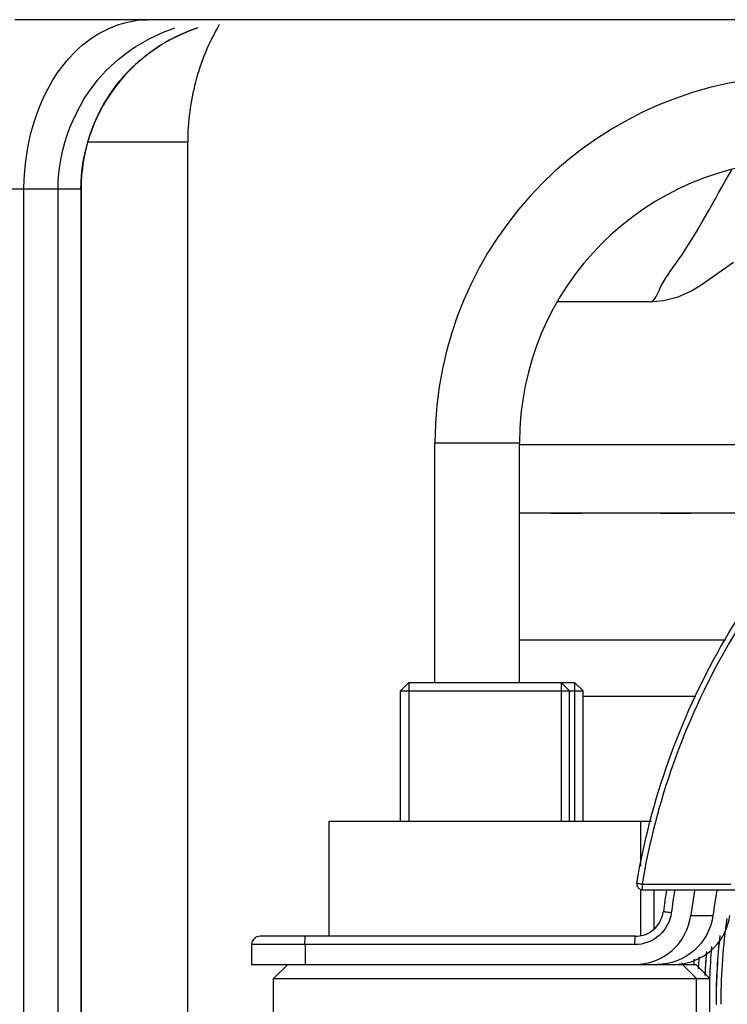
# Model space of a CAD drawing. Header units: millimetres. Extents: x 0 to 9512, y 0 to 6728.
# Tile 36 of 119: x 5004 to 5029, y 1138 to 1173. Entities that reach past the tile are written whole.
import ezdxf

# ---------------------------------------------------------------- set-up
doc = ezdxf.new("R2010")
doc.units = ezdxf.units.MM
doc.header["$LTSCALE"] = 523.16
doc.layers.get('0').update_dxf_attribs({"linetype": 'CONTINUOUS'})
for name, color, linetype in [('304103000046DXF_CONTINUOUS_LINE', 7, 'CONTINUOUS'), ('304103000094DXF_CONTINUOUS_LINE', 7, 'CONTINUOUS'), ('304104000155DXF_CONTINUOUS_LINE', 7, 'CONTINUOUS'), ('304105000138DXF_CONTINUOUS_LINE', 7, 'CONTINUOUS'), ('304106000022DXF_CONTINUOUS_LINE', 7, 'CONTINUOUS'), ('304106000057DXF_CONTINUOUS_LINE', 7, 'CONTINUOUS'), ('304109000079DXF_CONTINUOUS_LINE', 7, 'CONTINUOUS'), ('运动范围_DXF_DIMENSION', 7, 'CONTINUOUS')]:
    doc.layers.add(name, color=color, linetype=linetype)
doc.styles.get("Standard").update_dxf_attribs({"font": 'txt', "width": 0.7})
doc.dimstyles.new('DIMSTYLE_18', dxfattribs={"dimtxt": 80, "dimasz": 48, "dimexe": 1, "dimexo": 0, "dimgap": 5, "dimtad": 0, "dimtih": 1, "dimtoh": 1, "dimdec": 1, "dimdsep": 46, "dimtxsty": 'Standard', "dimblk": '_FILLED', "dimblk1": '_FILLED', "dimblk2": '_FILLED', "dimcen": 0.09, "dimclrt": 5, "dimazin": 2, "dimtp": 0.5, "dimtm": 0.5, "dimtfac": 1, "dimtdec": 65535, "dimtofl": 0, "dimtmove": 0, "dimatfit": 3, "dimldrblk": '_FILLED', "dimfxl": 0, "dimtolj": 1, "dimarcsym": 0})

# ---------------------------------------------------------------- blocks, each defined once
blk = doc.blocks.new('*D31')
at = {"layer": '运动范围_DXF_DIMENSION', "color": 2, "linetype": 'Continuous', "transparency": 16777216}
for start, end in [(287.445481, 360), (193, 261.806311)]:
    blk.add_arc((4873.138, 1359.384), 660.059, start, end, dxfattribs=at)
for points in [[(5539.447, 1311.125), (5533.197, 1359.384), (5523.457, 1311.706)], [(4250.211, 1166.638), (4229.996, 1210.903), (4234.762, 1162.475)]]:
    blk.add_solid(points, dxfattribs=at)
blk = doc.blocks.new('_FILLED')
at = {"color": 0, "linetype": 'ByBlock'}
blk.add_solid([(0, 0), (-1, 0.16667), (-1, -0.16667)], dxfattribs=at)

msp = doc.modelspace()

# ---------------------------------------------------------------- linework, layer by layer
at = {"color": 2, "linetype": 'Continuous'}
msp.add_circle((4873.138, 1359.384), 460.97, dxfattribs=at)
at = {"layer": '304103000046DXF_CONTINUOUS_LINE', "color": 9, "linetype": 'Continuous'}
msp.add_line((5029.354, 1151.384), (5022.042, 1151.384), dxfattribs=at)
at = {"layer": '304103000046DXF_CONTINUOUS_LINE', "color": 7, "linetype": 'Continuous'}
msp.add_line((5028.299, 1149.384), (5024.298, 1149.384), dxfattribs=at)
at = {"layer": '304103000094DXF_CONTINUOUS_LINE', "color": 7, "linetype": 'Continuous'}
for p, q in [((5091.501, 1173.384), (5004.147, 1173.384)), ((5006.493, 1167.384), (5006.493, 1128.669)), ((5026.654, 1163.384), (5023.383, 1163.384)), ((5022.042, 1149.884), (5022.042, 1158.384))]:
    msp.add_line(p, q, dxfattribs=at)
at = {"layer": '304103000094DXF_CONTINUOUS_LINE', "color": 9, "linetype": 'Continuous'}
for p, q in [((5010.273, 1169.045), (5006.756, 1169.045)), ((5010.273, 1129.231), (5010.273, 1169.045)), ((4998.261, 1167.384), (5006.493, 1167.384)), ((5004.465, 1121.884), (5004.465, 1167.384)), ((5005.677, 1121.884), (5005.677, 1167.384)), ((5006.488, 1167.384), (5006.488, 1128.669)), ((5019.042, 1158.384), (5022.042, 1158.384)), ((5019.042, 1149.884), (5019.042, 1158.384))]:
    msp.add_line(p, q, dxfattribs=at)
at = {"layer": '304103000094DXF_CONTINUOUS_LINE', "color": 7, "linetype": 'Continuous'}
msp.add_lwpolyline([(5026.653, 1163.384), (5027.147, 1163.425), (5027.671, 1163.56), (5028.117, 1163.76), (5028.446, 1163.959), (5028.759, 1164.172), (5029.63, 1164.789)], dxfattribs=at)
at = {"layer": '304103000094DXF_CONTINUOUS_LINE', "color": 9, "linetype": 'Continuous'}
for centre, radius, start, end in [((5018.564, 1169.052), 8.29, 149.8575, 165.1879), ((5012.488, 1167.382), 6.003, 108.0405, 122.0573), ((5018.641, 1169.041), 8.367, 165.2446, 179.9672), ((5032.042, 1158.384), 13, 90, 180)]:
    msp.add_arc(centre, radius, start, end, dxfattribs=at)
at = {"layer": '304103000094DXF_CONTINUOUS_LINE', "color": 7, "linetype": 'Continuous'}
for centre, radius, start in [((5012.493, 1167.384), 6, 108), ((5032.042, 1158.384), 10, 90)]:
    msp.add_arc(centre, radius, start, 180, dxfattribs=at)
at = {"layer": '304103000094DXF_CONTINUOUS_LINE', "color": 9, "linetype": 'Continuous'}
for points in [[(5006.268, 1172.238), (5006.933, 1172.901), (5007.902, 1173.384), (5008.84, 1173.384)], [(5007.255, 1171.441), (5007.942, 1172.19), (5008.851, 1172.776), (5009.817, 1173.09)], [(5007.698, 1170.999), (5008.135, 1171.578), (5008.687, 1172.085), (5009.302, 1172.47)], [(5004.465, 1167.384), (5004.465, 1169.11), (5005.046, 1171.019), (5006.268, 1172.238)], [(5005.677, 1167.384), (5005.677, 1168.835), (5006.274, 1170.372), (5007.255, 1171.441)], [(5006.488, 1167.384), (5006.488, 1168.655), (5006.933, 1169.985), (5007.698, 1170.999)]]:
    msp.add_open_spline(points, degree=3, dxfattribs=at)
msp.add_open_spline([(5026.654, 1163.384), (5026.828, 1163.384), (5027.104, 1164.108), (5028.144, 1165.407), (5028.942, 1166.993), (5029.581, 1168.06)], degree=3, knots=[0, 0, 0, 0, 0.094509, 0.324643, 1, 1, 1, 1], dxfattribs=at)
at = {"layer": '304104000155DXF_CONTINUOUS_LINE', "color": 7, "linetype": 'Continuous'}
for p, q in [((5018.12, 1149.884), (5017.82, 1149.584)), ((5018.12, 1149.884), (5023.52, 1149.884)), ((5023.52, 1149.884), (5023.998, 1149.884)), ((5023.52, 1149.884), (5023.82, 1149.584)), ((5023.998, 1149.884), (5024.298, 1149.584)), ((5017.82, 1149.584), (5023.82, 1149.584)), ((5017.82, 1144.964), (5017.82, 1149.584)), ((5023.82, 1149.584), (5024.298, 1149.584)), ((5023.82, 1144.964), (5023.82, 1149.584)), ((5024.298, 1144.964), (5024.298, 1149.584)), ((5013.82, 1139.884), (5013.32, 1139.384)), ((5026.323, 1139.884), (5027.82, 1139.884)), ((5027.82, 1139.884), (5028.298, 1139.884)), ((5027.82, 1139.884), (5028.32, 1139.384)), ((5028.298, 1139.884), (5028.798, 1139.384)), ((5013.32, 1139.384), (5028.32, 1139.384)), ((5013.32, 1119.384), (5013.32, 1139.384)), ((5028.32, 1139.384), (5028.798, 1139.384)), ((5028.32, 1119.384), (5028.32, 1139.384)), ((5028.798, 1119.384), (5028.798, 1139.384))]:
    msp.add_line(p, q, dxfattribs=at)
at = {"layer": '304104000155DXF_CONTINUOUS_LINE', "color": 2, "linetype": 'Continuous'}
for p, q in [((5018.12, 1149.884), (5018.12, 1144.964)), ((5023.52, 1149.884), (5023.52, 1144.964)), ((5023.998, 1149.884), (5023.998, 1144.964))]:
    msp.add_line(p, q, dxfattribs=at)
at = {"layer": '304105000138DXF_CONTINUOUS_LINE', "color": 7, "linetype": 'Continuous'}
for p, q in [((5015.295, 1144.964), (5026.344, 1144.964)), ((5015.295, 1140.884), (5015.295, 1144.964)), ((5026.337, 1144.964), (5026.72, 1144.964)), ((5026.345, 1143.364), (5026.345, 1144.964)), ((5026.345, 1140.911), (5026.345, 1142.546)), ((5026.823, 1141.154), (5026.823, 1142.534)), ((5029.039, 1142.502), (5029.046, 1142.542)), ((5029.082, 1142.494), (5029.09, 1142.534)), ((5026.156, 1140.884), (5012.84, 1140.884)), ((5012.54, 1140.584), (5012.54, 1139.884)), ((5012.54, 1139.884), (5026.323, 1139.884))]:
    msp.add_line(p, q, dxfattribs=at)
at = {"layer": '304105000138DXF_CONTINUOUS_LINE', "color": 9, "linetype": 'Continuous'}
for p, q in [((5028.12, 1141.621), (5028.905, 1141.621)), ((5026.14, 1140.584), (5012.54, 1140.584)), ((5014.435, 1140.584), (5014.435, 1139.884))]:
    msp.add_line(p, q, dxfattribs=at)
at = {"layer": '304105000138DXF_CONTINUOUS_LINE', "color": 7, "linetype": 'Continuous'}
for centre, radius, start, end in [((5051.428, 1138.539), 24.494, 170.5954, 172.4607), ((5051.425, 1138.537), 23.508, 170.1909, 172.4605), ((5052.208, 1138.537), 23.506, 170.2893, 172.4606), ((5012.84, 1140.584), 0.3, 90, 180), ((5027.528, 1141.878), 1.994, 270.0155, 278.3522)]:
    msp.add_arc(centre, radius, start, end, dxfattribs=at)
at = {"layer": '304105000138DXF_CONTINUOUS_LINE', "color": 9, "linetype": 'Continuous'}
msp.add_arc((5051.441, 1138.535), 24.223, 170.5314, 172.4609, dxfattribs=at)
at = {"layer": '304105000138DXF_CONTINUOUS_LINE', "color": 7, "linetype": 'Continuous'}
for points in [[(5026.699, 1141.045), (5026.933, 1141.197), (5027.109, 1141.476), (5027.145, 1141.752)], [(5026.156, 1140.884), (5026.345, 1140.884), (5026.541, 1140.942), (5026.699, 1141.045)]]:
    msp.add_open_spline(points, degree=3, dxfattribs=at)
at = {"layer": '304105000138DXF_CONTINUOUS_LINE', "color": 9, "linetype": 'Continuous'}
for points, knots in [([(5027.427, 1141.713), (5027.391, 1141.718), (5027.326, 1141.729), (5027.232, 1141.734), (5027.189, 1141.755), (5027.145, 1141.745), (5027.145, 1141.752)], [0, 0, 0, 0, 0.386422, 0.710077, 0.924766, 1, 1, 1, 1]), ([(5027.427, 1141.713), (5027.387, 1141.411), (5027.076, 1140.815), (5026.445, 1140.584), (5026.14, 1140.584)], [0, 0, 0, 0, 0.500226, 1, 1, 1, 1]), ([(5014.435, 1140.584), (5014.435, 1140.655), (5014.43, 1140.76), (5014.448, 1140.838), (5014.443, 1140.884), (5014.451, 1140.884)], [0, 0, 0, 0, 0.704862, 0.921557, 1, 1, 1, 1]), ([(5026.14, 1140.584), (5026.14, 1140.655), (5026.135, 1140.76), (5026.153, 1140.838), (5026.148, 1140.884), (5026.156, 1140.884)], [0, 0, 0, 0, 0.704862, 0.921557, 1, 1, 1, 1])]:
    msp.add_open_spline(points, degree=3, knots=knots, dxfattribs=at)
at = {"layer": '304105000138DXF_CONTINUOUS_LINE', "color": 7, "linetype": 'Continuous'}
for points, knots in [([(5026.14, 1139.884), (5026.609, 1139.884), (5027.58, 1140.24), (5028.059, 1141.156), (5028.12, 1141.621)], [0, 0, 0, 0, 0.499776, 1, 1, 1, 1]), ([(5028.905, 1141.621), (5028.844, 1141.156), (5028.365, 1140.24), (5027.394, 1139.884), (5026.925, 1139.884)], [0, 0, 0, 0, 0.500224, 1, 1, 1, 1]), ([(5027.817, 1139.905), (5028.236, 1139.966), (5029.055, 1140.376), (5029.451, 1141.201), (5029.506, 1141.621)], [0, 0, 0, 0, 0.499661, 1, 1, 1, 1])]:
    msp.add_open_spline(points, degree=3, knots=knots, dxfattribs=at)
at = {"layer": '304106000022DXF_CONTINUOUS_LINE', "color": 9, "linetype": 'Continuous'}
msp.add_line((5026.391, 1142.734), (5029.537, 1142.734), dxfattribs=at)
at = {"layer": '304106000022DXF_CONTINUOUS_LINE', "color": 7, "linetype": 'Continuous'}
msp.add_line((5026.402, 1142.534), (5032.367, 1142.534), dxfattribs=at)
msp.add_arc((5026.402, 1142.734), 0.2, 170.4571, 270, dxfattribs=at)
msp.add_open_spline([(5026.205, 1142.767), (5026.697, 1145.694), (5028.73, 1151.422), (5034.531, 1158.405), (5042.371, 1162.976), (5048.352, 1164.034), (5051.317, 1164.034)], degree=3, knots=[0, 0, 0, 0, 0.250151, 0.500202, 0.750139, 1, 1, 1, 1], dxfattribs=at)
at = {"layer": '304106000022DXF_CONTINUOUS_LINE', "color": 9, "linetype": 'Continuous'}
for points, knots in [([(5076.221, 1142.734), (5075.733, 1145.638), (5073.715, 1151.321), (5067.962, 1158.249), (5060.175, 1162.784), (5051.306, 1164.359), (5042.437, 1162.784), (5034.65, 1158.249), (5028.897, 1151.321), (5026.879, 1145.638), (5026.391, 1142.734)], [0, 0, 0, 0, 0.125076, 0.250101, 0.375068, 0.5, 0.624932, 0.749899, 0.874924, 1, 1, 1, 1]), ([(5026.205, 1142.767), (5026.204, 1142.762), (5026.233, 1142.767), (5026.261, 1142.753), (5026.324, 1142.747), (5026.367, 1142.738), (5026.391, 1142.734)], [0, 0, 0, 0, 0.07344, 0.284955, 0.613353, 1, 1, 1, 1]), ([(5026.391, 1142.734), (5026.391, 1142.687), (5026.388, 1142.617), (5026.4, 1142.565), (5026.397, 1142.534), (5026.402, 1142.534)], [0, 0, 0, 0, 0.704813, 0.921546, 1, 1, 1, 1])]:
    msp.add_open_spline(points, degree=3, knots=knots, dxfattribs=at)
at = {"layer": '304106000057DXF_CONTINUOUS_LINE', "color": 9, "linetype": 'Continuous'}
msp.add_line((5031.727, 1158.311), (5022.042, 1158.311), dxfattribs=at)
at = {"layer": '304106000057DXF_CONTINUOUS_LINE', "color": 7, "linetype": 'Continuous'}
for p, q in [((5032.724, 1155.884), (5022.042, 1155.884)), ((5023.152, 1155.884), (5023.159, 1155.884))]:
    msp.add_line(p, q, dxfattribs=at)
msp.add_lwpolyline([(5023.159, 1155.884), (5024.309, 1155.891), (5025.632, 1155.898), (5026.955, 1155.891), (5028.117, 1155.884)], dxfattribs=at)
at = {"layer": '304106000057DXF_CONTINUOUS_LINE', "color": 9, "linetype": 'Continuous'}
msp.add_open_spline([(5023.159, 1155.884), (5023.985, 1155.884), (5025.638, 1155.918), (5027.291, 1155.884), (5028.117, 1155.884)], degree=3, knots=[0, 0, 0, 0, 0.500002, 1, 1, 1, 1], dxfattribs=at)
at = {"layer": '304109000079DXF_CONTINUOUS_LINE', "color": 9, "linetype": 'Continuous'}
for centre, radius, start, end in [((5050.43, 1138.53), 21.245, 171.9192, 179.8137), ((5050.243, 1138.531), 21.226, 173.5619, 179.8085), ((5049.85, 1138.528), 21.251, 175.1049, 176.4417), ((5050.008, 1138.529), 21.242, 174.6224, 177.7002), ((5049.425, 1138.529), 21.245, 175.8348, 176.3312), ((5049.594, 1138.529), 21.247, 175.6068, 176.3755), ((5049.001, 1138.529), 21.239, 176.2057, 176.4241), ((5049.579, 1138.53), 21.232, 176.3755, 176.7786), ((5049.82, 1138.53), 21.221, 176.4418, 177.4007), ((5050.09, 1138.534), 21.073, 179.8155, 180.1845), ((5050.257, 1138.534), 21.072, 179.8235, 180.1765)]:
    msp.add_arc(centre, radius, start, end, dxfattribs=at)
at = {"layer": '304109000079DXF_CONTINUOUS_LINE', "color": 7, "linetype": 'Continuous'}
for centre, radius, start, end in [((5050.239, 1138.531), 21.224, 173.5708, 179.8076), ((5049.846, 1138.528), 21.249, 175.1076, 176.441), ((5049.421, 1138.529), 21.243, 175.8362, 176.3304), ((5048.997, 1138.529), 21.237, 176.2058, 176.4234), ((5049.816, 1138.53), 21.219, 176.4411, 177.3959), ((5050.085, 1138.534), 21.07, 179.8146, 180.1854)]:
    msp.add_arc(centre, radius, start, end, dxfattribs=at)

# ---------------------------------------------------------------- dimensions: what is measured, and where the dimension line sits
at = {"layer": '运动范围_DXF_DIMENSION', "color": 2, "linetype": 'Continuous'}
dim = msp.add_angular_dim_2l(base=(4947.859, 703.568), line1=((4236.427, 1212.388), (4229.996, 1210.903)), line2=((5526.596, 1359.384), (5533.197, 1359.384)), dimstyle='DIMSTYLE_18', dxfattribs=at)
dim.commit()
dim.dimension.update_dxf_attribs({"geometry": '*D31', "text_midpoint": (4819.066, 661.369), "dimtype": 162})

doc.saveas('drawing.dxf')
